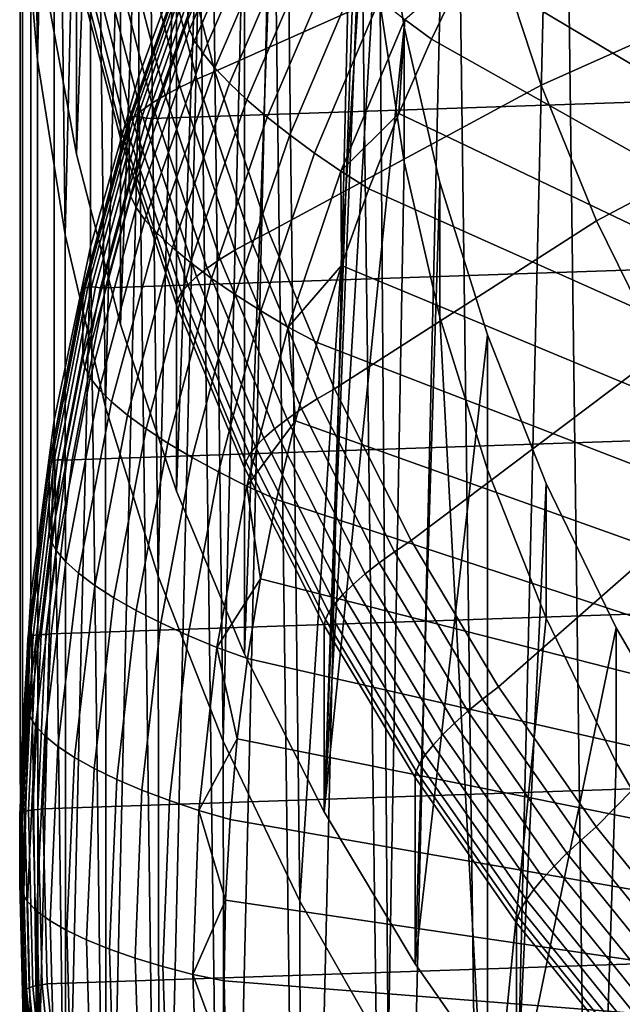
# Model space of a CAD drawing. Header units: metres. Extents: x -24 to 94, y -256 to 25.
# Tile 5 of 195: x -22.5 to -17.29, y -235.45 to -226.94. Entities that reach past the tile are written whole.
import ezdxf

# ---------------------------------------------------------------- set-up
doc = ezdxf.new("R2010")
doc.units = ezdxf.units.M
doc.layers.add('solid_10_061_003_XXX', color=7, linetype='CONTINUOUS')

msp = doc.modelspace()

# ---------------------------------------------------------------- linework, layer by layer
at = {"layer": 'solid_10_061_003_XXX'}
for points in [[(-20.55476, -232.426483, 331.584167), (-19.866327, -213.383545, 326.481628), (-19.48699, -222.898834, 329.031219), (-19.866327, -233.789886, 331.949493)], [(-20.55476, -214.746948, 326.846954), (-19.866327, -213.383545, 326.481628), (-20.55476, -232.426483, 331.584167)], [(-19.486984, -225.439453, 325.053253), (-19.58201, -214.047699, 322.000824), (-20.311497, -215.401703, 322.363647), (-20.075842, -234.564484, 327.498291)], [(-20.55476, -214.746948, 326.846954), (-20.55476, -232.426483, 331.584167), (-21.143068, -231.019989, 331.207275)], [(-21.143068, -216.153427, 327.223816), (-20.55476, -214.746948, 326.846954), (-21.143068, -231.019989, 331.207275)], [(-20.311497, -215.401703, 322.363647), (-20.94079, -216.801804, 322.7388), (-20.739368, -233.17926, 327.127136)], [(-20.311497, -215.401703, 322.363647), (-20.739368, -233.17926, 327.127136), (-20.075842, -234.564484, 327.498291)], [(-21.143068, -216.153427, 327.223816), (-21.143068, -231.019989, 331.207275), (-21.628386, -229.57724, 330.820709)], [(-21.628386, -217.596191, 327.610382), (-21.143068, -216.153427, 327.223816), (-21.628386, -229.57724, 330.820709)], [(-20.940462, -225.989075, 288.448212), (-21.467428, -227.431152, 288.834625), (-21.466789, -218.241104, 323.124451), (-20.94079, -216.801804, 322.7388)], [(-20.94079, -216.801804, 322.7388), (-21.466789, -218.241104, 323.124451), (-21.300602, -231.752487, 326.744812)], [(-20.94079, -216.801804, 322.7388), (-21.300602, -231.752487, 326.744812), (-20.739368, -233.17926, 327.127136)], [(-21.628386, -217.596191, 327.610382), (-21.628386, -229.57724, 330.820709), (-22.008327, -228.105286, 330.4263)], [(-22.008327, -219.06813, 328.004791), (-21.628386, -217.596191, 327.610382), (-22.008327, -228.105286, 330.4263)], [(-21.888109, -228.905472, 289.229645), (-21.886904, -219.712509, 323.518707), (-21.466789, -218.241104, 323.124451), (-21.467428, -227.431152, 288.834625)], [(-21.466789, -218.241104, 323.124451), (-21.886904, -219.712509, 323.518707), (-21.7568, -230.291107, 326.353241)], [(-21.466789, -218.241104, 323.124451), (-21.7568, -230.291107, 326.353241), (-21.300602, -231.752487, 326.744812)], [(-22.008327, -219.06813, 328.004791), (-22.008327, -228.105286, 330.4263), (-22.281025, -226.611435, 330.026031)], [(-17.478266, -247.625671, 294.245728), (-17.829412, -220.682617, 287.026367), (-16.820133, -219.504364, 286.710632)], [(-16.438612, -248.779007, 294.554749), (-17.478266, -247.625671, 294.245728), (-16.820133, -219.504364, 286.710632)], [(-22.200418, -230.404724, 289.631378), (-22.199072, -221.208771, 323.919647), (-21.886904, -219.712509, 323.518707), (-21.888109, -228.905472, 289.229645)], [(-21.886904, -219.712509, 323.518707), (-22.199072, -221.208771, 323.919647), (-22.105686, -228.802383, 325.954346)], [(-21.886904, -219.712509, 323.518707), (-22.105686, -228.802383, 325.954346), (-21.7568, -230.291107, 326.353241)], [(-18.431425, -246.40451, 293.918518), (-18.750408, -221.926514, 287.35965), (-17.829412, -220.682617, 287.026367)], [(-17.478266, -247.625671, 294.245728), (-18.431425, -246.40451, 293.918518), (-17.829412, -220.682617, 287.026367)], [(-22.4028, -231.921509, 290.037811), (-22.401745, -222.722534, 324.325256), (-22.199072, -221.208771, 323.919647), (-22.200418, -230.404724, 289.631378)], [(-22.199072, -221.208771, 323.919647), (-22.401745, -222.722534, 324.325256), (-22.34553, -227.293686, 325.550079)], [(-22.199072, -221.208771, 323.919647), (-22.34553, -227.293686, 325.550079), (-22.105686, -228.802383, 325.954346)], [(-19.293335, -245.121597, 293.574768), (-19.578575, -223.229919, 287.708893), (-18.750408, -221.926514, 287.35965)], [(-18.431425, -246.40451, 293.918518), (-19.293335, -245.121597, 293.574768), (-18.750408, -221.926514, 287.35965)], [(-22.494251, -233.448273, 290.446899), (-22.493921, -224.246292, 324.733551), (-22.401745, -222.722534, 324.325256), (-22.4028, -231.921509, 290.037811)], [(-22.401745, -222.722534, 324.325256), (-22.475151, -225.772507, 325.142487), (-22.34553, -227.293686, 325.550079)], [(-19.866327, -233.789886, 331.949493), (-19.48699, -222.898834, 329.031219), (-19.48699, -224.274597, 329.399872)], [(-20.059668, -243.783371, 293.216187), (-20.309805, -224.586349, 288.072357), (-19.578575, -223.229919, 287.708893)], [(-19.293335, -245.121597, 293.574768), (-20.059668, -243.783371, 293.216187), (-19.578575, -223.229919, 287.708893)], [(-17.583071, -224.644318, 282.836884), (-17.189238, -224.058258, 282.67984), (-8.941035, -230.744125, 281.233063)], [(-22.474325, -234.977402, 290.856628), (-22.475151, -225.772507, 325.142487), (-22.493921, -224.246292, 324.733551), (-22.494251, -233.448273, 290.446899)], [(-19.866327, -233.789886, 331.949493), (-19.48699, -224.274597, 329.399872), (-19.383024, -225.646729, 329.767517)], [(-20.726656, -242.396469, 292.844574), (-20.940462, -225.989075, 288.448212), (-20.309805, -224.586349, 288.072357)], [(-20.059668, -243.783371, 293.216187), (-20.726656, -242.396469, 292.844574), (-20.309805, -224.586349, 288.072357)], [(-17.583071, -224.644318, 282.836884), (-8.941035, -230.744125, 281.233063), (-9.166645, -231.115479, 281.33255), (-17.955498, -225.243286, 282.997375)], [(-21.357889, -227.796463, 288.725433), (20.85499, -226.363525, 288.341492), (20.249416, -224.968689, 287.967743), (-20.854958, -226.363434, 288.341461)], [(-20.434252, -225.536743, 285.551086), (-21.045042, -226.945007, 285.928436), (-21.045212, -226.354996, 288.132141), (-20.434366, -224.946533, 287.754761)], [(-22.008324, -226.496017, 336.432281), (-22.281033, -225.002106, 336.031982), (-22.281025, -226.611435, 330.026031), (-22.008327, -228.105286, 330.4263)], [(-18.694695, -225.084686, 338.634766), (-21.17639, -225.975281, 337.692535), (-20.810822, -227.391541, 338.072021), (-18.386005, -226.308243, 338.962616)], [(-17.955498, -225.243286, 282.997375), (-9.166645, -231.115479, 281.33255), (-9.37575, -231.495773, 281.434479), (-18.306065, -225.854446, 283.161133)], [(-15.524871, -226.403793, 340.020172), (-15.865209, -225.368027, 339.742645), (-18.386005, -226.308243, 338.962616), (-17.99159, -227.508591, 339.284271)], [(-19.383038, -226.811279, 325.420837), (-19.486984, -225.439453, 325.053253), (-20.075842, -234.564484, 327.498291), (-19.313259, -235.901382, 327.856506)], [(-21.030519, -227.026947, 285.653961), (-21.045042, -226.945007, 285.928436), (-20.434252, -225.536743, 285.551086), (-20.420372, -225.61972, 285.276886)], [(-20.420372, -225.61972, 285.276886), (-20.378361, -225.720459, 285.008453), (-20.986563, -227.124527, 285.384674), (-21.030519, -227.026947, 285.653961)], [(-19.866327, -233.789886, 331.949493), (-19.383024, -225.646729, 329.767517), (-19.175629, -227.007965, 330.132263)], [(-19.175629, -227.007965, 330.132263), (-19.383024, -225.646729, 329.767517), (-19.383038, -226.811279, 325.420837), (-19.1756, -228.172791, 325.785645)], [(-20.378361, -225.720459, 285.008453), (-20.308771, -225.836838, 284.752136), (-20.913754, -227.235672, 285.126953), (-20.986563, -227.124527, 285.384674)], [(-22.343126, -236.501404, 291.264984), (-22.34553, -227.293686, 325.550079), (-22.475151, -225.772507, 325.142487), (-22.474325, -234.977402, 290.856628)], [(-20.308771, -225.836838, 284.752136), (-20.212538, -225.967331, 284.511383), (-20.813066, -227.358917, 284.884277), (-20.913754, -227.235672, 285.126953)], [(-18.306065, -225.854446, 283.161133), (-9.37575, -231.495773, 281.434479), (-9.567888, -231.884171, 281.538544), (-18.634346, -226.477036, 283.327942)], [(-21.291027, -240.967682, 292.461731), (-21.467428, -227.431152, 288.834625), (-20.940462, -225.989075, 288.448212)], [(-21.33497, -226.031296, 337.613739), (-20.966661, -227.45816, 337.996063), (-20.810822, -227.391541, 338.072021), (-21.17639, -225.975281, 337.692535)], [(-20.726656, -242.396469, 292.844574), (-21.291027, -240.967682, 292.461731), (-20.940462, -225.989075, 288.448212)], [(-20.212538, -225.967331, 284.511383), (-20.090956, -226.110199, 284.28949), (-20.685854, -227.492645, 284.659912), (-20.813066, -227.358917, 284.884277)], [(-20.966661, -227.45816, 337.996063), (-21.33497, -226.031296, 337.613739), (-21.482502, -226.090286, 337.514679), (-21.111647, -227.527039, 337.899658)], [(-21.242216, -227.596542, 337.784882), (-21.615366, -226.150925, 337.397522), (-21.731493, -226.212234, 337.264069), (-21.356339, -227.665634, 337.653503)], [(-21.111647, -227.527039, 337.899658), (-21.482502, -226.090286, 337.514679), (-21.615366, -226.150925, 337.397522), (-21.242216, -227.596542, 337.784882)], [(-20.090956, -226.110199, 284.28949), (-19.945654, -226.26355, 284.089417), (-20.533821, -227.635071, 284.456909), (-20.685854, -227.492645, 284.659912)], [(-21.356339, -227.665634, 337.653503), (-21.731493, -226.212234, 337.264069), (-21.829073, -226.273285, 337.116394), (-21.452234, -227.7332, 337.507568)], [(-21.52841, -227.798203, 337.349396), (-21.906586, -226.333099, 336.956818), (-21.962826, -226.390762, 336.787781), (-21.583677, -227.859619, 337.181366)], [(-21.452234, -227.7332, 337.507568), (-21.829073, -226.273285, 337.116394), (-21.906586, -226.333099, 336.956818), (-21.52841, -227.798203, 337.349396)], [(-21.04039, -226.344788, 288.175293), (-21.547195, -227.79068, 288.562744), (-21.533045, -227.783829, 288.604706), (-21.026573, -226.338882, 288.217529)], [(-21.026573, -226.338882, 288.217529), (-21.533045, -227.783829, 288.604706), (-21.51022, -227.780609, 288.643158), (-21.004284, -226.337189, 288.256409)], [(-21.004284, -226.337189, 288.256409), (-21.51022, -227.780609, 288.643158), (-21.479866, -227.781189, 288.676147), (-20.974644, -226.339813, 288.289948)], [(-20.974644, -226.339813, 288.289948), (-21.479866, -227.781189, 288.676147), (-21.443508, -227.785553, 288.702026), (-20.939142, -226.346619, 288.316467)], [(-18.386005, -226.308243, 338.962616), (-20.810822, -227.391541, 338.072021), (-20.34384, -228.779785, 338.444), (-17.99159, -227.508591, 339.284271)], [(-19.945654, -226.26355, 284.089417), (-19.778595, -226.4254, 283.913849), (-20.359015, -227.784348, 284.277954), (-20.533821, -227.635071, 284.456909)], [(-21.583677, -227.859619, 337.181366), (-21.962826, -226.390762, 336.787781), (-21.996914, -226.445374, 336.611969), (-21.617178, -227.916519, 337.006165)], [(-21.7556, -229.260788, 289.117798), (21.35791, -227.796524, 288.725464), (20.85499, -226.363525, 288.341492), (-21.357889, -227.796463, 288.725433)], [(-21.04039, -226.344788, 288.175293), (-21.045212, -226.354996, 288.132141), (-21.552059, -227.801086, 288.519623), (-21.547195, -227.79068, 288.562744)], [(-21.045042, -226.945007, 285.928436), (-21.55196, -228.39122, 286.315948), (-21.552059, -227.801086, 288.519623), (-21.045212, -226.354996, 288.132141)], [(-20.939142, -226.346619, 288.316467), (-21.443508, -227.785553, 288.702026), (-21.402975, -227.793457, 288.719452), (-20.899563, -226.357239, 288.334625)], [(-21.402975, -227.793457, 288.719452), (-21.357889, -227.796463, 288.725433), (-20.854958, -226.363434, 288.341461), (-20.899563, -226.357239, 288.334625)], [(-19.778595, -226.4254, 283.913849), (-19.592016, -226.593613, 283.765167), (-20.163778, -227.938507, 284.125519), (-20.359015, -227.784348, 284.277954)], [(-15.112148, -227.414734, 340.291077), (-15.524871, -226.403793, 340.020172), (-17.99159, -227.508591, 339.284271), (-17.513292, -228.680145, 339.598175)], [(-21.628389, -227.967926, 336.826691), (-22.008324, -226.496017, 336.432281), (-22.008327, -228.105286, 330.4263), (-21.628386, -229.57724, 330.820709)], [(-21.617178, -227.916519, 337.006165), (-21.996914, -226.445374, 336.611969), (-22.008324, -226.496017, 336.432281), (-21.628389, -227.967926, 336.826691)], [(-19.170576, -226.940247, 283.556091), (-18.634346, -226.477036, 283.327942), (-18.939939, -227.110321, 283.49762)], [(-18.634346, -226.477036, 283.327942), (-9.567888, -231.884171, 281.538544), (-9.742851, -232.280243, 281.644653), (-18.939939, -227.110321, 283.49762)], [(-19.592016, -226.593613, 283.765167), (-19.388433, -226.765991, 283.645355), (-19.950733, -228.095551, 284.001617), (-20.163778, -227.938507, 284.125519)], [(-19.388433, -226.765991, 283.645355), (-19.170576, -226.940247, 283.556091), (-19.722742, -228.253387, 283.907959), (-19.950733, -228.095551, 284.001617)], [(-19.1756, -228.172791, 325.785645), (-19.383038, -226.811279, 325.420837), (-19.313259, -235.901382, 327.856506)], [(-21.53688, -228.472076, 286.041199), (-21.55196, -228.39122, 286.315948), (-21.045042, -226.945007, 285.928436), (-21.030519, -227.026947, 285.653961)], [(-19.866327, -233.789886, 331.949493), (-19.175629, -227.007965, 330.132263), (-18.865913, -228.350922, 330.492126), (-19.081087, -235.103622, 332.301483)], [(-19.722742, -228.253387, 283.907959), (-19.170576, -226.940247, 283.556091), (-19.222475, -227.75351, 283.669983)], [(-19.170576, -226.940247, 283.556091), (-18.939939, -227.110321, 283.49762), (-19.222475, -227.75351, 283.669983)], [(-18.865913, -228.350922, 330.492126), (-19.175629, -227.007965, 330.132263), (-19.1756, -228.172791, 325.785645), (-18.865959, -229.515442, 326.145416)], [(-21.030519, -227.026947, 285.653961), (-20.986563, -227.124527, 285.384674), (-21.49123, -228.56636, 285.770996), (-21.53688, -228.472076, 286.041199)], [(-20.986563, -227.124527, 285.384674), (-20.913754, -227.235672, 285.126953), (-21.415617, -228.672073, 285.51181), (-21.49123, -228.56636, 285.770996)], [(-19.222475, -227.75351, 283.669983), (-18.939939, -227.110321, 283.49762), (-9.742851, -232.280243, 281.644653)], [(-20.913754, -227.235672, 285.126953), (-20.813066, -227.358917, 284.884277), (-21.311054, -228.787781, 285.26712), (-21.415617, -228.672073, 285.51181)], [(-22.10129, -238.012772, 291.669952), (-22.105686, -228.802383, 325.954346), (-22.34553, -227.293686, 325.550079), (-22.343126, -236.501404, 291.264984)], [(-20.813066, -227.358917, 284.884277), (-20.685854, -227.492645, 284.659912), (-21.178944, -228.911987, 285.040222), (-21.311054, -228.787781, 285.26712)], [(-21.750004, -239.504028, 292.069519), (-21.888109, -228.905472, 289.229645), (-21.467428, -227.431152, 288.834625)], [(-21.291027, -240.967682, 292.461731), (-21.750004, -239.504028, 292.069519), (-21.467428, -227.431152, 288.834625)], [(-20.966661, -227.45816, 337.996063), (-20.496206, -228.856735, 338.370789), (-20.34384, -228.779785, 338.444), (-20.810822, -227.391541, 338.072021)], [(-14.628966, -228.396103, 340.554016), (-15.112148, -227.414734, 340.291077), (-17.513292, -228.680145, 339.598175), (-16.953339, -229.817444, 339.902924)], [(-20.637938, -228.935287, 338.277008), (-21.111647, -227.527039, 337.899658), (-21.242216, -227.596542, 337.784882), (-20.765577, -229.013504, 338.164551)], [(-20.685854, -227.492645, 284.659912), (-20.533821, -227.635071, 284.456909), (-21.021053, -229.04303, 284.834167), (-21.178944, -228.911987, 285.040222)], [(-20.496206, -228.856735, 338.370789), (-20.966661, -227.45816, 337.996063), (-21.111647, -227.527039, 337.899658), (-20.637938, -228.935287, 338.277008)], [(-17.99159, -227.508591, 339.284271), (-20.34384, -228.779785, 338.444), (-19.777756, -230.133133, 338.806641), (-17.513292, -228.680145, 339.598175)], [(-20.765577, -229.013504, 338.164551), (-21.242216, -227.596542, 337.784882), (-21.356339, -227.665634, 337.653503), (-20.877138, -229.090195, 338.035217)], [(-20.877138, -229.090195, 338.035217), (-21.356339, -227.665634, 337.653503), (-21.452234, -227.7332, 337.507568), (-20.970882, -229.164169, 337.891022)], [(-20.533821, -227.635071, 284.456909), (-20.359015, -227.784348, 284.277954), (-20.839506, -229.179214, 284.651733), (-21.021053, -229.04303, 284.834167)], [(-21.547195, -227.79068, 288.562744), (-21.947653, -229.26738, 288.958405), (-21.933239, -229.259552, 289.000153), (-21.533045, -227.783829, 288.604706)], [(-21.533045, -227.783829, 288.604706), (-21.933239, -229.259552, 289.000153), (-21.909988, -229.254776, 289.038177), (-21.51022, -227.780609, 288.643158)], [(-21.51022, -227.780609, 288.643158), (-21.909988, -229.254776, 289.038177), (-21.87907, -229.253281, 289.070587), (-21.479866, -227.781189, 288.676147)], [(-21.479866, -227.781189, 288.676147), (-21.87907, -229.253281, 289.070587), (-21.842037, -229.255142, 289.095795), (-21.443508, -227.785553, 288.702026)], [(-21.443508, -227.785553, 288.702026), (-21.842037, -229.255142, 289.095795), (-21.800751, -229.260269, 289.112488), (-21.402975, -227.793457, 288.719452)], [(-20.970882, -229.164169, 337.891022), (-21.452234, -227.7332, 337.507568), (-21.52841, -227.798203, 337.349396), (-21.045349, -229.234253, 337.734161)], [(-20.359015, -227.784348, 284.277954), (-20.163778, -227.938507, 284.125519), (-20.636732, -229.318756, 284.495361), (-20.839506, -229.179214, 284.651733)], [(-19.722742, -228.253387, 283.907959), (-19.222475, -227.75351, 283.669983), (-19.481607, -228.405838, 283.844757)], [(-19.222475, -227.75351, 283.669983), (-9.742851, -232.280243, 281.644653), (-9.900212, -232.683014, 281.752594), (-19.481607, -228.405838, 283.844757)], [(-22.045826, -230.748322, 289.516388), (21.755617, -229.260849, 289.117828), (21.35791, -227.796524, 288.725464), (-21.7556, -229.260788, 289.117798)], [(-21.547195, -227.79068, 288.562744), (-21.552059, -227.801086, 288.519623), (-21.952578, -229.278107, 288.915405), (-21.947653, -229.26738, 288.958405)], [(-21.55196, -228.39122, 286.315948), (-21.952507, -229.868256, 286.711731), (-21.952578, -229.278107, 288.915405), (-21.552059, -227.801086, 288.519623)], [(-21.800751, -229.260269, 289.112488), (-21.7556, -229.260788, 289.117798), (-21.357889, -227.796463, 288.725433), (-21.402975, -227.793457, 288.719452)], [(-21.099377, -229.299362, 337.567139), (-21.583677, -227.859619, 337.181366), (-21.617178, -227.916519, 337.006165), (-21.132126, -229.35849, 337.392548)], [(-21.045349, -229.234253, 337.734161), (-21.52841, -227.798203, 337.349396), (-21.583677, -227.859619, 337.181366), (-21.099377, -229.299362, 337.567139)], [(-21.132126, -229.35849, 337.392548), (-21.617178, -227.916519, 337.006165), (-21.628389, -227.967926, 336.826691), (-21.143085, -229.410645, 337.213257)], [(-20.163778, -227.938507, 284.125519), (-19.950733, -228.095551, 284.001617), (-20.415455, -229.459824, 284.367188), (-20.636732, -229.318756, 284.495361)], [(-21.143085, -229.410645, 337.213257), (-21.628389, -227.967926, 336.826691), (-21.628386, -229.57724, 330.820709), (-21.143068, -231.019989, 331.207275)], [(-19.950733, -228.095551, 284.001617), (-19.722742, -228.253387, 283.907959), (-20.178638, -229.600555, 284.268921), (-20.415455, -229.459824, 284.367188)], [(-18.865959, -229.515442, 326.145416), (-19.1756, -228.172791, 325.785645), (-19.313259, -235.901382, 327.856506), (-18.455379, -237.183319, 328.200012)], [(-20.178638, -229.600555, 284.268921), (-19.722742, -228.253387, 283.907959), (-19.717022, -229.066498, 284.02179)], [(-19.722742, -228.253387, 283.907959), (-19.481607, -228.405838, 283.844757), (-19.717022, -229.066498, 284.02179)], [(-19.081087, -235.103622, 332.301483), (-18.865913, -228.350922, 330.492126), (-18.455559, -229.668396, 330.845123)], [(-18.455559, -229.668396, 330.845123), (-18.865913, -228.350922, 330.492126), (-18.865959, -229.515442, 326.145416), (-18.45554, -230.83313, 326.498474)], [(-21.936953, -229.947983, 286.436646), (-21.952507, -229.868256, 286.711731), (-21.55196, -228.39122, 286.315948), (-21.53688, -228.472076, 286.041199)], [(-19.481607, -228.405838, 283.844757), (-9.900212, -232.683014, 281.752594), (-10.039744, -233.091904, 281.862152), (-19.717022, -229.066498, 284.02179)], [(-21.53688, -228.472076, 286.041199), (-21.49123, -228.56636, 285.770996), (-21.889874, -230.038864, 286.165558), (-21.936953, -229.947983, 286.436646)], [(-21.49123, -228.56636, 285.770996), (-21.415617, -228.672073, 285.51181), (-21.811892, -230.138931, 285.904877), (-21.889874, -230.038864, 286.165558)], [(-21.415617, -228.672073, 285.51181), (-21.311054, -228.787781, 285.26712), (-21.70405, -230.246857, 285.658081), (-21.811892, -230.138931, 285.904877)], [(-17.513292, -228.680145, 339.598175), (-19.777756, -230.133133, 338.806641), (-19.115339, -231.445007, 339.158142), (-16.953339, -229.817444, 339.902924)], [(-21.750004, -239.504028, 292.069519), (-21.7568, -230.291107, 326.353241), (-22.105686, -228.802383, 325.954346), (-22.10129, -238.012772, 291.669952)], [(-21.311054, -228.787781, 285.26712), (-21.178944, -228.911987, 285.040222), (-21.567797, -230.361221, 285.428558), (-21.70405, -230.246857, 285.658081)], [(-20.496206, -228.856735, 338.370789), (-19.925894, -230.220215, 338.736145), (-19.777756, -230.133133, 338.806641), (-20.34384, -228.779785, 338.444)], [(-19.925894, -230.220215, 338.736145), (-20.496206, -228.856735, 338.370789), (-20.637938, -228.935287, 338.277008), (-20.063681, -230.308182, 338.644867)], [(-22.10129, -238.012772, 291.669952), (-22.200418, -230.404724, 289.631378), (-21.888109, -228.905472, 289.229645)], [(-21.750004, -239.504028, 292.069519), (-22.10129, -238.012772, 291.669952), (-21.888109, -228.905472, 289.229645)], [(-21.178944, -228.911987, 285.040222), (-21.021053, -229.04303, 284.834167), (-21.404955, -230.480499, 285.21933), (-21.567797, -230.361221, 285.428558)], [(-20.063681, -230.308182, 338.644867), (-20.637938, -228.935287, 338.277008), (-20.765577, -229.013504, 338.164551), (-20.187771, -230.394897, 338.534698)], [(-21.021053, -229.04303, 284.834167), (-20.839506, -229.179214, 284.651733), (-21.217707, -230.603149, 285.033264), (-21.404955, -230.480499, 285.21933)], [(-20.187771, -230.394897, 338.534698), (-20.765577, -229.013504, 338.164551), (-20.877138, -229.090195, 338.035217), (-20.296227, -230.479019, 338.407349)], [(-20.296227, -230.479019, 338.407349), (-20.877138, -229.090195, 338.035217), (-20.970882, -229.164169, 337.891022), (-20.387363, -230.559219, 338.264801)], [(-20.178638, -229.600555, 284.268921), (-19.717022, -229.066498, 284.02179), (-19.928432, -229.73468, 284.200836)], [(-19.717022, -229.066498, 284.02179), (-10.039744, -233.091904, 281.862152), (-10.161201, -233.506195, 281.973145), (-19.928432, -229.73468, 284.200836)], [(-20.839506, -229.179214, 284.651733), (-20.636732, -229.318756, 284.495361), (-21.00856, -230.72757, 284.872833), (-21.217707, -230.603149, 285.033264)], [(-20.459757, -230.634247, 338.109314), (-21.045349, -229.234253, 337.734161), (-21.099377, -229.299362, 337.567139), (-20.512281, -230.702957, 337.943237)], [(-20.387363, -230.559219, 338.264801), (-20.970882, -229.164169, 337.891022), (-21.045349, -229.234253, 337.734161), (-20.459757, -230.634247, 338.109314)], [(-21.947653, -229.26738, 288.958405), (-21.952578, -229.278107, 288.915405), (-22.244753, -230.778671, 289.317474), (-22.239784, -230.767593, 289.360413)], [(-21.952507, -229.868256, 286.711731), (-22.244703, -231.36879, 287.1138), (-22.244753, -230.778671, 289.317474), (-21.952578, -229.278107, 288.915405)], [(-21.947653, -229.26738, 288.958405), (-22.239784, -230.767593, 289.360413), (-22.225178, -230.758789, 289.401855), (-21.933239, -229.259552, 289.000153)], [(-22.227163, -232.251724, 289.91922), (22.045835, -230.748383, 289.516418), (21.755617, -229.260849, 289.117828), (-22.045826, -230.748322, 289.516388)], [(-21.933239, -229.259552, 289.000153), (-22.225178, -230.758789, 289.401855), (-22.201616, -230.752411, 289.439453), (-21.909988, -229.254776, 289.038177)], [(-21.909988, -229.254776, 289.038177), (-22.201616, -230.752411, 289.439453), (-22.170286, -230.74881, 289.471313), (-21.87907, -229.253281, 289.070587)], [(-21.87907, -229.253281, 289.070587), (-22.170286, -230.74881, 289.471313), (-22.132761, -230.748138, 289.49585), (-21.842037, -229.255142, 289.095795)], [(-21.842037, -229.255142, 289.095795), (-22.132761, -230.748138, 289.49585), (-22.090923, -230.750443, 289.51178), (-21.800751, -229.260269, 289.112488)], [(-22.090923, -230.750443, 289.51178), (-22.045826, -230.748322, 289.516388), (-21.7556, -229.260788, 289.117798), (-21.800751, -229.260269, 289.112488)], [(-20.512281, -230.702957, 337.943237), (-21.099377, -229.299362, 337.567139), (-21.132126, -229.35849, 337.392548), (-20.544119, -230.764267, 337.769226)], [(-20.636732, -229.318756, 284.495361), (-20.415455, -229.459824, 284.367188), (-20.780321, -230.852127, 284.740234), (-21.00856, -230.72757, 284.872833)], [(-20.544119, -230.764267, 337.769226), (-21.132126, -229.35849, 337.392548), (-21.143085, -229.410645, 337.213257), (-20.554775, -230.817154, 337.590118)], [(-20.554775, -230.817154, 337.590118), (-21.143085, -229.410645, 337.213257), (-21.143068, -231.019989, 331.207275), (-20.55476, -232.426483, 331.584167)], [(-20.415455, -229.459824, 284.367188), (-20.178638, -229.600555, 284.268921), (-20.536043, -230.975189, 284.637268), (-20.780321, -230.852127, 284.740234)], [(-18.45554, -230.83313, 326.498474), (-18.865959, -229.515442, 326.145416), (-18.455379, -237.183319, 328.200012)], [(-20.536043, -230.975189, 284.637268), (-20.178638, -229.600555, 284.268921), (-20.11558, -230.409592, 284.381683)], [(-20.178638, -229.600555, 284.268921), (-19.928432, -229.73468, 284.200836), (-20.11558, -230.409592, 284.381683)], [(-19.928432, -229.73468, 284.200836), (-10.161201, -233.506195, 281.973145), (-10.264328, -233.925034, 282.085388), (-20.11558, -230.409592, 284.381683)], [(-19.081087, -235.103622, 332.301483), (-18.455559, -229.668396, 330.845123), (-17.946753, -230.953384, 331.189453), (-18.202873, -236.361252, 332.638489)], [(-17.946753, -230.953384, 331.189453), (-18.455559, -229.668396, 330.845123), (-18.45554, -230.83313, 326.498474), (-17.946764, -232.118027, 326.842773)], [(-16.953339, -229.817444, 339.902924), (-19.115339, -231.445007, 339.158142), (-18.359789, -232.709061, 339.496857), (-16.314339, -230.915176, 340.197052)], [(-22.228765, -231.447372, 286.838409), (-22.244703, -231.36879, 287.1138), (-21.952507, -229.868256, 286.711731), (-21.936953, -229.947983, 286.436646)], [(-21.936953, -229.947983, 286.436646), (-21.889874, -230.038864, 286.165558), (-22.180523, -231.53476, 286.566376), (-22.228765, -231.447372, 286.838409)], [(-21.889874, -230.038864, 286.165558), (-21.811892, -230.138931, 285.904877), (-22.100618, -231.629059, 286.304138), (-22.180523, -231.53476, 286.566376)], [(-21.811892, -230.138931, 285.904877), (-21.70405, -230.246857, 285.658081), (-21.990118, -231.728973, 286.055237), (-22.100618, -231.629059, 286.304138)], [(-19.925894, -230.220215, 338.736145), (-19.258505, -231.541931, 339.090302), (-19.115339, -231.445007, 339.158142), (-19.777756, -230.133133, 338.806641)], [(-21.70405, -230.246857, 285.658081), (-21.567797, -230.361221, 285.428558), (-21.850502, -231.833221, 285.822968), (-21.990118, -231.728973, 286.055237)], [(-19.258505, -231.541931, 339.090302), (-19.925894, -230.220215, 338.736145), (-20.063681, -230.308182, 338.644867), (-19.391678, -231.639053, 339.001465)], [(-21.291027, -240.967682, 292.461731), (-21.300602, -231.752487, 326.744812), (-21.7568, -230.291107, 326.353241), (-21.750004, -239.504028, 292.069519)], [(-19.391678, -231.639053, 339.001465), (-20.063681, -230.308182, 338.644867), (-20.187771, -230.394897, 338.534698), (-19.51161, -231.733994, 338.893494)], [(-22.343126, -236.501404, 291.264984), (-22.4028, -231.921509, 290.037811), (-22.200418, -230.404724, 289.631378)], [(-22.10129, -238.012772, 291.669952), (-22.343126, -236.501404, 291.264984), (-22.200418, -230.404724, 289.631378)], [(-21.567797, -230.361221, 285.428558), (-21.404955, -230.480499, 285.21933), (-21.68364, -231.940414, 285.610504), (-21.850502, -231.833221, 285.822968)], [(-20.536043, -230.975189, 284.637268), (-20.11558, -230.409592, 284.381683), (-20.278238, -231.090393, 284.564087)], [(-19.51161, -231.733994, 338.893494), (-20.187771, -230.394897, 338.534698), (-20.296227, -230.479019, 338.407349), (-19.616434, -231.825302, 338.768097)], [(-20.11558, -230.409592, 284.381683), (-10.264328, -233.925034, 282.085388), (-10.34896, -234.347717, 282.198639), (-20.278238, -231.090393, 284.564087)], [(-21.404955, -230.480499, 285.21933), (-21.217707, -230.603149, 285.033264), (-21.491764, -232.049179, 285.420715), (-21.68364, -231.940414, 285.610504)], [(-19.616434, -231.825302, 338.768097), (-20.296227, -230.479019, 338.407349), (-20.387363, -230.559219, 338.264801), (-19.704517, -231.911545, 338.627167)], [(-19.704517, -231.911545, 338.627167), (-20.387363, -230.559219, 338.264801), (-20.459757, -230.634247, 338.109314), (-19.774488, -231.991394, 338.472931)], [(-21.217707, -230.603149, 285.033264), (-21.00856, -230.72757, 284.872833), (-21.277443, -232.158051, 285.256134), (-21.491764, -232.049179, 285.420715)], [(-19.774488, -231.991394, 338.472931), (-20.459757, -230.634247, 338.109314), (-20.512281, -230.702957, 337.943237), (-19.825253, -232.063583, 338.307831)], [(-22.239784, -230.767593, 289.360413), (-22.422148, -232.28392, 289.766693), (-22.407419, -232.274109, 289.807892), (-22.225178, -230.758789, 289.401855)], [(-22.225178, -230.758789, 289.401855), (-22.407419, -232.274109, 289.807892), (-22.383667, -232.266129, 289.845062), (-22.201616, -230.752411, 289.439453)], [(-22.201616, -230.752411, 289.439453), (-22.383667, -232.266129, 289.845062), (-22.352079, -232.260391, 289.876343), (-22.170286, -230.74881, 289.471313)], [(-22.170286, -230.74881, 289.471313), (-22.352079, -232.260391, 289.876343), (-22.314245, -232.257156, 289.900177), (-22.132761, -230.748138, 289.49585)], [(-22.132761, -230.748138, 289.49585), (-22.314245, -232.257156, 289.900177), (-22.272064, -232.256622, 289.915375), (-22.090923, -230.750443, 289.51178)], [(-22.298756, -233.763794, 290.324371), (22.227169, -232.251785, 289.91925), (22.045835, -230.748383, 289.516418), (-22.227163, -232.251724, 289.91922)], [(-22.272064, -232.256622, 289.915375), (-22.227163, -232.251724, 289.91922), (-22.045826, -230.748322, 289.516388), (-22.090923, -230.750443, 289.51178)], [(-21.00856, -230.72757, 284.872833), (-20.780321, -230.852127, 284.740234), (-21.043547, -232.265656, 285.118988), (-21.277443, -232.158051, 285.256134)], [(-19.856024, -232.126999, 338.134369), (-20.544119, -230.764267, 337.769226), (-20.554775, -230.817154, 337.590118), (-19.866323, -232.180588, 337.955475)], [(-19.825253, -232.063583, 338.307831), (-20.512281, -230.702957, 337.943237), (-20.544119, -230.764267, 337.769226), (-19.856024, -232.126999, 338.134369)], [(-22.239784, -230.767593, 289.360413), (-22.244753, -230.778671, 289.317474), (-22.427132, -232.295303, 289.723846), (-22.422148, -232.28392, 289.766693)], [(-22.244703, -231.36879, 287.1138), (-22.427107, -232.885452, 287.520172), (-22.427132, -232.295303, 289.723846), (-22.244753, -230.778671, 289.317474)], [(-20.780321, -230.852127, 284.740234), (-20.536043, -230.975189, 284.637268), (-20.793209, -232.370575, 285.011139), (-21.043547, -232.265656, 285.118988)], [(-19.866323, -232.180588, 337.955475), (-20.554775, -230.817154, 337.590118), (-20.55476, -232.426483, 331.584167), (-19.866327, -233.789886, 331.949493)], [(-17.946764, -232.118027, 326.842773), (-18.45554, -230.83313, 326.498474), (-18.455379, -237.183319, 328.200012)], [(-16.314339, -230.915176, 340.197052), (-18.359789, -232.709061, 339.496857), (-17.51478, -233.919144, 339.821106), (-15.599276, -231.968231, 340.479218)], [(-20.793209, -232.370575, 285.011139), (-20.536043, -230.975189, 284.637268), (-20.41621, -231.77626, 284.747864)], [(-20.536043, -230.975189, 284.637268), (-20.278238, -231.090393, 284.564087), (-20.41621, -231.77626, 284.747864)], [(-18.202873, -236.361252, 332.638489), (-17.946753, -230.953384, 331.189453), (-17.342176, -232.199112, 331.523224)], [(-17.342176, -232.199112, 331.523224), (-17.946753, -230.953384, 331.189453), (-17.946764, -232.118027, 326.842773), (-17.342161, -233.363831, 327.176575)], [(-20.41621, -231.77626, 284.747864), (-20.278238, -231.090393, 284.564087), (-10.34896, -234.347717, 282.198639)], [(-22.410877, -232.96286, 287.244476), (-22.427107, -232.885452, 287.520172), (-22.244703, -231.36879, 287.1138), (-22.228765, -231.447372, 286.838409)], [(-22.228765, -231.447372, 286.838409), (-22.180523, -231.53476, 286.566376), (-22.36175, -233.046677, 286.971497), (-22.410877, -232.96286, 287.244476)], [(-19.258505, -231.541931, 339.090302), (-18.497292, -232.815475, 339.431549), (-18.359789, -232.709061, 339.496857), (-19.115339, -231.445007, 339.158142)], [(-22.180523, -231.53476, 286.566376), (-22.100618, -231.629059, 286.304138), (-22.280376, -233.135071, 286.707672), (-22.36175, -233.046677, 286.971497)], [(-18.497292, -232.815475, 339.431549), (-19.258505, -231.541931, 339.090302), (-19.391678, -231.639053, 339.001465), (-18.6252, -232.921387, 339.345062)], [(-22.100618, -231.629059, 286.304138), (-21.990118, -231.728973, 286.055237), (-22.167849, -233.226822, 286.456573), (-22.280376, -233.135071, 286.707672)], [(-18.6252, -232.921387, 339.345062), (-19.391678, -231.639053, 339.001465), (-19.51161, -231.733994, 338.893494), (-18.740393, -233.024261, 339.239227)], [(-21.990118, -231.728973, 286.055237), (-21.850502, -231.833221, 285.822968), (-22.025667, -233.320755, 286.221558), (-22.167849, -233.226822, 286.456573)], [(-20.726656, -242.396469, 292.844574), (-20.739368, -233.17926, 327.127136), (-21.300602, -231.752487, 326.744812), (-21.291027, -240.967682, 292.461731)], [(-20.793209, -232.370575, 285.011139), (-20.41621, -231.77626, 284.747864), (-20.529325, -232.46637, 284.93277)], [(-20.41621, -231.77626, 284.747864), (-10.34896, -234.347717, 282.198639), (-10.414958, -234.773575, 282.312744), (-20.529325, -232.46637, 284.93277)], [(-18.740393, -233.024261, 339.239227), (-19.51161, -231.733994, 338.893494), (-19.616434, -231.825302, 338.768097), (-18.841074, -233.122513, 339.115662)], [(-21.850502, -231.833221, 285.822968), (-21.68364, -231.940414, 285.610504), (-21.855738, -233.415619, 286.005798), (-22.025667, -233.320755, 286.221558)], [(-18.841074, -233.122513, 339.115662), (-19.616434, -231.825302, 338.768097), (-19.704517, -231.911545, 338.627167), (-18.925674, -233.214584, 338.976318)], [(-22.474325, -234.977402, 290.856628), (-22.494251, -233.448273, 290.446899), (-22.4028, -231.921509, 290.037811)], [(-22.343126, -236.501404, 291.264984), (-22.474325, -234.977402, 290.856628), (-22.4028, -231.921509, 290.037811)], [(-21.68364, -231.940414, 285.610504), (-21.491764, -232.049179, 285.420715), (-21.66033, -233.510178, 285.812195), (-21.855738, -233.415619, 286.005798)], [(-18.925674, -233.214584, 338.976318), (-19.704517, -231.911545, 338.627167), (-19.774488, -231.991394, 338.472931), (-18.992878, -233.299042, 338.823334)], [(-18.992878, -233.299042, 338.823334), (-19.774488, -231.991394, 338.472931), (-19.825253, -232.063583, 338.307831), (-19.041637, -233.374588, 338.659088)], [(-15.599276, -231.968231, 340.479218), (-17.51478, -233.919144, 339.821106), (-16.584446, -235.069336, 340.129303), (-14.811481, -232.971695, 340.748077)], [(-21.491764, -232.049179, 285.420715), (-21.277443, -232.158051, 285.256134), (-21.44206, -233.60321, 285.643372), (-21.66033, -233.510178, 285.812195)], [(-19.071192, -233.440048, 338.486206), (-19.856024, -232.126999, 338.134369), (-19.866323, -232.180588, 337.955475), (-19.081085, -233.494324, 338.307465)], [(-19.041637, -233.374588, 338.659088), (-19.825253, -232.063583, 338.307831), (-19.856024, -232.126999, 338.134369), (-19.071192, -233.440048, 338.486206)], [(-17.342161, -233.363831, 327.176575), (-17.946764, -232.118027, 326.842773), (-18.455379, -237.183319, 328.200012), (-17.506514, -238.403854, 328.527039)], [(-21.277443, -232.158051, 285.256134), (-21.043547, -232.265656, 285.118988), (-21.203848, -233.693512, 285.501587), (-21.44206, -233.60321, 285.643372)], [(-19.081085, -233.494324, 338.307465), (-19.866323, -232.180588, 337.955475), (-19.866327, -233.789886, 331.949493), (-19.081087, -235.103622, 332.301483)], [(-18.202873, -236.361252, 332.638489), (-17.342176, -232.199112, 331.523224), (-16.645056, -233.398926, 331.844727), (-17.23601, -237.55661, 332.958771)], [(-16.645056, -233.398926, 331.844727), (-17.342176, -232.199112, 331.523224), (-17.342161, -233.363831, 327.176575), (-16.645071, -234.563583, 327.498047)], [(-22.422148, -232.28392, 289.766693), (-22.427132, -232.295303, 289.723846), (-22.498821, -233.820572, 290.132538), (-22.493843, -233.808868, 290.175323)], [(-22.427107, -232.885452, 287.520172), (-22.498819, -234.410736, 287.928864), (-22.498821, -233.820572, 290.132538), (-22.427132, -232.295303, 289.723846)], [(-22.422148, -232.28392, 289.766693), (-22.493843, -233.808868, 290.175323), (-22.479067, -233.79805, 290.216248), (-22.407419, -232.274109, 289.807892)], [(-22.407419, -232.274109, 289.807892), (-22.479067, -233.79805, 290.216248), (-22.455236, -233.788467, 290.25296), (-22.383667, -232.266129, 289.845062)], [(-22.383667, -232.266129, 289.845062), (-22.455236, -233.788467, 290.25296), (-22.423548, -233.780563, 290.283691), (-22.352079, -232.260391, 289.876343)], [(-22.352079, -232.260391, 289.876343), (-22.423548, -233.780563, 290.283691), (-22.385593, -233.774765, 290.306824), (-22.314245, -232.257156, 289.900177)], [(-22.314245, -232.257156, 289.900177), (-22.385593, -233.774765, 290.306824), (-22.343279, -233.771362, 290.321228), (-22.272064, -232.256622, 289.915375)], [(-22.343279, -233.771362, 290.321228), (-22.298756, -233.763794, 290.324371), (-22.227163, -232.251724, 289.91922), (-22.272064, -232.256622, 289.915375)], [(-22.260241, -235.276917, 290.729828), (22.298756, -233.763855, 290.324402), (22.227169, -232.251785, 289.91925), (-22.298756, -233.763794, 290.324371)], [(-21.043547, -232.265656, 285.118988), (-20.793209, -232.370575, 285.011139), (-20.948883, -233.779892, 285.388763), (-21.203848, -233.693512, 285.501587)], [(-20.948883, -233.779892, 285.388763), (-20.793209, -232.370575, 285.011139), (-20.617447, -233.159851, 285.118591)], [(-20.793209, -232.370575, 285.011139), (-20.529325, -232.46637, 284.93277), (-20.617447, -233.159851, 285.118591)], [(-20.529325, -232.46637, 284.93277), (-10.414958, -234.773575, 282.312744), (-10.462167, -235.201599, 282.427429), (-20.617447, -233.159851, 285.118591)], [(-18.497292, -232.815475, 339.431549), (-17.64596, -234.034622, 339.758209), (-17.51478, -233.919144, 339.821106), (-18.359789, -232.709061, 339.496857)], [(-22.482389, -234.486938, 287.652863), (-22.498819, -234.410736, 287.928864), (-22.427107, -232.885452, 287.520172), (-22.410877, -232.96286, 287.244476)], [(-17.64596, -234.034622, 339.758209), (-18.497292, -232.815475, 339.431549), (-18.6252, -232.921387, 339.345062), (-17.767982, -234.148956, 339.674011)], [(-22.410877, -232.96286, 287.244476), (-22.36175, -233.046677, 286.971497), (-22.432655, -234.567154, 287.378906), (-22.482389, -234.486938, 287.652863)], [(-17.767982, -234.148956, 339.674011), (-18.6252, -232.921387, 339.345062), (-18.740393, -233.024261, 339.239227), (-17.877872, -234.25943, 339.57019)], [(-22.36175, -233.046677, 286.971497), (-22.280376, -233.135071, 286.707672), (-22.350279, -234.649551, 287.113495), (-22.432655, -234.567154, 287.378906)], [(-17.877872, -234.25943, 339.57019), (-18.740393, -233.024261, 339.239227), (-18.841074, -233.122513, 339.115662), (-17.973919, -234.364304, 339.448425)], [(-22.280376, -233.135071, 286.707672), (-22.167849, -233.226822, 286.456573), (-22.236364, -234.733017, 286.860168), (-22.350279, -234.649551, 287.113495)], [(-17.973919, -234.364304, 339.448425), (-18.841074, -233.122513, 339.115662), (-18.925674, -233.214584, 338.976318), (-18.054628, -234.46196, 339.310547)], [(-22.167849, -233.226822, 286.456573), (-22.025667, -233.320755, 286.221558), (-22.09243, -234.816483, 286.622345), (-22.236364, -234.733017, 286.860168)], [(-20.948883, -233.779892, 285.388763), (-20.617447, -233.159851, 285.118591), (-20.680468, -233.855896, 285.305115)], [(-20.059668, -243.783371, 293.216187), (-20.075842, -234.564484, 327.498291), (-20.739368, -233.17926, 327.127136), (-20.726656, -242.396469, 292.844574)], [(-20.617447, -233.159851, 285.118591), (-10.462167, -235.201599, 282.427429), (-10.49054, -235.631363, 282.542603), (-20.680468, -233.855896, 285.305115)], [(-18.054628, -234.46196, 339.310547), (-18.925674, -233.214584, 338.976318), (-18.992878, -233.299042, 338.823334), (-18.118738, -234.550858, 339.158752)], [(-22.025667, -233.320755, 286.221558), (-21.855738, -233.415619, 286.005798), (-21.920401, -234.898834, 286.403229), (-22.09243, -234.816483, 286.622345)], [(-18.118738, -234.550858, 339.158752), (-18.992878, -233.299042, 338.823334), (-19.041637, -233.374588, 338.659088), (-18.165253, -234.629608, 338.995392)], [(-18.165253, -234.629608, 338.995392), (-19.041637, -233.374588, 338.659088), (-19.071192, -233.440048, 338.486206), (-18.193447, -234.697006, 338.822998)], [(-16.645071, -234.563583, 327.498047), (-17.342161, -233.363831, 327.176575), (-17.506514, -238.403854, 328.527039), (-16.471342, -239.557022, 328.836029)], [(-21.855738, -233.415619, 286.005798), (-21.66033, -233.510178, 285.812195), (-21.72258, -234.979004, 286.20578), (-21.920401, -234.898834, 286.403229)], [(-18.193447, -234.697006, 338.822998), (-19.071192, -233.440048, 338.486206), (-19.081085, -233.494324, 338.307465), (-18.202885, -234.751938, 338.64444)], [(-21.66033, -233.510178, 285.812195), (-21.44206, -233.60321, 285.643372), (-21.501606, -235.055954, 286.032623), (-21.72258, -234.979004, 286.20578)], [(-18.202885, -234.751938, 338.64444), (-19.081085, -233.494324, 338.307465), (-19.081087, -235.103622, 332.301483), (-18.202873, -236.361252, 332.638489)], [(-21.44206, -233.60321, 285.643372), (-21.203848, -233.693512, 285.501587), (-21.260439, -235.128693, 285.886139), (-21.501606, -235.055954, 286.032623)], [(-21.203848, -233.693512, 285.501587), (-20.948883, -233.779892, 285.388763), (-21.002304, -235.196274, 285.768311), (-21.260439, -235.128693, 285.886139)], [(-22.493843, -233.808868, 290.175323), (-22.498821, -233.820572, 290.132538), (-22.459467, -235.346954, 290.541534), (-22.454515, -235.334915, 290.584229)], [(-22.498819, -234.410736, 287.928864), (-22.459484, -235.937119, 288.33786), (-22.459467, -235.346954, 290.541534), (-22.498821, -233.820572, 290.132538)], [(-22.493843, -233.808868, 290.175323), (-22.454515, -235.334915, 290.584229), (-22.439766, -235.32309, 290.624878), (-22.479067, -233.79805, 290.216248)], [(-22.479067, -233.79805, 290.216248), (-22.439766, -235.32309, 290.624878), (-22.415977, -235.31189, 290.661163), (-22.455236, -233.788467, 290.25296)], [(-22.455236, -233.788467, 290.25296), (-22.415977, -235.31189, 290.661163), (-22.384344, -235.301849, 290.691315), (-22.423548, -233.780563, 290.283691)], [(-22.423548, -233.780563, 290.283691), (-22.384344, -235.301849, 290.691315), (-22.346455, -235.293472, 290.713776), (-22.385593, -233.774765, 290.306824)], [(-22.385593, -233.774765, 290.306824), (-22.346455, -235.293472, 290.713776), (-22.304213, -235.287186, 290.727417), (-22.343279, -233.771362, 290.321228)], [(-22.304213, -235.287186, 290.727417), (-22.260241, -235.276917, 290.729828), (-22.298756, -233.763794, 290.324371), (-22.343279, -233.771362, 290.321228)], [(-22.111814, -236.783691, 291.133575), (22.260237, -235.276978, 290.729858), (22.298756, -233.763855, 290.324402), (-22.260241, -235.276917, 290.729828)], [(-21.002304, -235.196274, 285.768311), (-20.948883, -233.779892, 285.388763), (-20.718309, -234.553635, 285.492065)], [(-20.948883, -233.779892, 285.388763), (-20.680468, -233.855896, 285.305115), (-20.718309, -234.553635, 285.492065)], [(-20.680468, -233.855896, 285.305115), (-10.49054, -235.631363, 282.542603), (-10.5, -236.061798, 282.657928), (-20.718309, -234.553635, 285.492065)], [(-17.64596, -234.034622, 339.758209), (-16.70866, -235.193436, 340.068726), (-16.584446, -235.069336, 340.129303), (-17.51478, -233.919144, 339.821106)], [(-16.70866, -235.193436, 340.068726), (-17.64596, -234.034622, 339.758209), (-17.767982, -234.148956, 339.674011), (-16.8242, -235.315781, 339.986664)], [(-16.8242, -235.315781, 339.986664), (-17.767982, -234.148956, 339.674011), (-17.877872, -234.25943, 339.57019), (-16.928253, -235.433472, 339.884766)], [(-16.928253, -235.433472, 339.884766), (-17.877872, -234.25943, 339.57019), (-17.973919, -234.364304, 339.448425), (-17.019199, -235.544662, 339.764679)], [(-22.442947, -236.012115, 288.061523), (-22.459484, -235.937119, 288.33786), (-22.498819, -234.410736, 287.928864), (-22.482389, -234.486938, 287.652863)], [(-17.019199, -235.544662, 339.764679), (-17.973919, -234.364304, 339.448425), (-18.054628, -234.46196, 339.310547), (-17.095619, -235.647598, 339.628235)], [(-22.482389, -234.486938, 287.652863), (-22.432655, -234.567154, 287.378906), (-22.392891, -236.088684, 287.786591), (-22.442947, -236.012115, 288.061523)], [(-17.095619, -235.647598, 339.628235), (-18.054628, -234.46196, 339.310547), (-18.118738, -234.550858, 339.158752), (-17.156326, -235.740707, 339.47757)], [(-22.432655, -234.567154, 287.378906), (-22.350279, -234.649551, 287.113495), (-22.309982, -236.165039, 287.519562), (-22.392891, -236.088684, 287.786591)], [(-21.002304, -235.196274, 285.768311), (-20.718309, -234.553635, 285.492065), (-20.730928, -235.252228, 285.67926)], [(-20.718309, -234.553635, 285.492065), (-10.5, -236.061798, 282.657928), (-20.730928, -235.252228, 285.67926)], [(-19.293335, -245.121597, 293.574768), (-19.313259, -235.901382, 327.856506), (-20.075842, -234.564484, 327.498291), (-20.059668, -243.783371, 293.216187)], [(-17.156326, -235.740707, 339.47757), (-18.118738, -234.550858, 339.158752), (-18.165253, -234.629608, 338.995392), (-17.200369, -235.822525, 339.315033)], [(-22.350279, -234.649551, 287.113495), (-22.236364, -234.733017, 286.860168), (-22.195328, -236.240158, 287.263977), (-22.309982, -236.165039, 287.519562)], [(-17.200369, -235.822525, 339.315033), (-18.165253, -234.629608, 338.995392), (-18.193447, -234.697006, 338.822998), (-17.227066, -235.891769, 339.143127)], [(-22.236364, -234.733017, 286.860168), (-22.09243, -234.816483, 286.622345), (-22.050461, -236.313049, 287.023346), (-22.195328, -236.240158, 287.263977)], [(-17.227066, -235.891769, 339.143127), (-18.193447, -234.697006, 338.822998), (-18.202885, -234.751938, 338.64444), (-17.236002, -235.947327, 338.964752)], [(-17.236002, -235.947327, 338.964752), (-18.202885, -234.751938, 338.64444), (-18.202873, -236.361252, 332.638489), (-17.23601, -237.55661, 332.958771)], [(-22.09243, -234.816483, 286.622345), (-21.920401, -234.898834, 286.403229), (-21.877316, -236.382782, 286.800842), (-22.050461, -236.313049, 287.023346)], [(-21.920401, -234.898834, 286.403229), (-21.72258, -234.979004, 286.20578), (-21.678205, -236.448425, 286.599487), (-21.877316, -236.382782, 286.800842)], [(-21.72258, -234.979004, 286.20578), (-21.501606, -235.055954, 286.032623), (-21.45579, -236.509155, 286.422028), (-21.678205, -236.448425, 286.599487)], [(-21.501606, -235.055954, 286.032623), (-21.260439, -235.128693, 285.886139), (-21.213043, -236.564178, 286.270782), (-21.45579, -236.509155, 286.422028)], [(-21.260439, -235.128693, 285.886139), (-21.002304, -235.196274, 285.768311), (-20.953211, -236.612808, 286.147858), (-21.213043, -236.564178, 286.270782)], [(-22.155062, -236.796631, 291.131866), (-22.111814, -236.783691, 291.133575), (-22.260241, -235.276917, 290.729828), (-22.304213, -235.287186, 290.727417)], [(-21.854208, -238.276688, 291.5336), (22.111807, -236.783752, 291.133575), (22.260237, -235.276978, 290.729858), (-22.111814, -236.783691, 291.133575)], [(-21.002304, -235.196274, 285.768311), (-20.730928, -235.252228, 285.67926), (-20.71772, -235.966934, 285.870758)], [(-20.953211, -236.612808, 286.147858), (-21.002304, -235.196274, 285.768311), (-20.71772, -235.966934, 285.870758)], [(-20.71772, -235.966934, 285.870758), (-20.730928, -235.252228, 285.67926), (-10.5, -236.061798, 282.657928), (-10.49054, -236.492233, 282.773254)], [(-22.459484, -235.937119, 288.33786), (-22.309298, -237.457077, 288.745148), (-22.309261, -236.866882, 290.948792), (-22.459467, -235.346954, 290.541534)], [(-22.454515, -235.334915, 290.584229), (-22.459467, -235.346954, 290.541534), (-22.309261, -236.866882, 290.948792), (-22.304361, -236.854523, 290.991394)], [(-22.454515, -235.334915, 290.584229), (-22.304361, -236.854523, 290.991394), (-22.289711, -236.841705, 291.031769), (-22.439766, -235.32309, 290.624878)], [(-22.439766, -235.32309, 290.624878), (-22.289711, -236.841705, 291.031769), (-22.266081, -236.828888, 291.067657), (-22.415977, -235.31189, 290.661163)], [(-22.415977, -235.31189, 290.661163), (-22.266081, -236.828888, 291.067657), (-22.234657, -236.816711, 291.097229), (-22.384344, -235.301849, 290.691315)], [(-22.384344, -235.301849, 290.691315), (-22.234657, -236.816711, 291.097229), (-22.197021, -236.805771, 291.118988), (-22.346455, -235.293472, 290.713776)], [(-22.346455, -235.293472, 290.713776), (-22.197021, -236.805771, 291.118988), (-22.155062, -236.796631, 291.131866), (-22.304213, -235.287186, 290.727417)]]:
    msp.add_3dface(points, dxfattribs=at)

doc.saveas('drawing.dxf')
